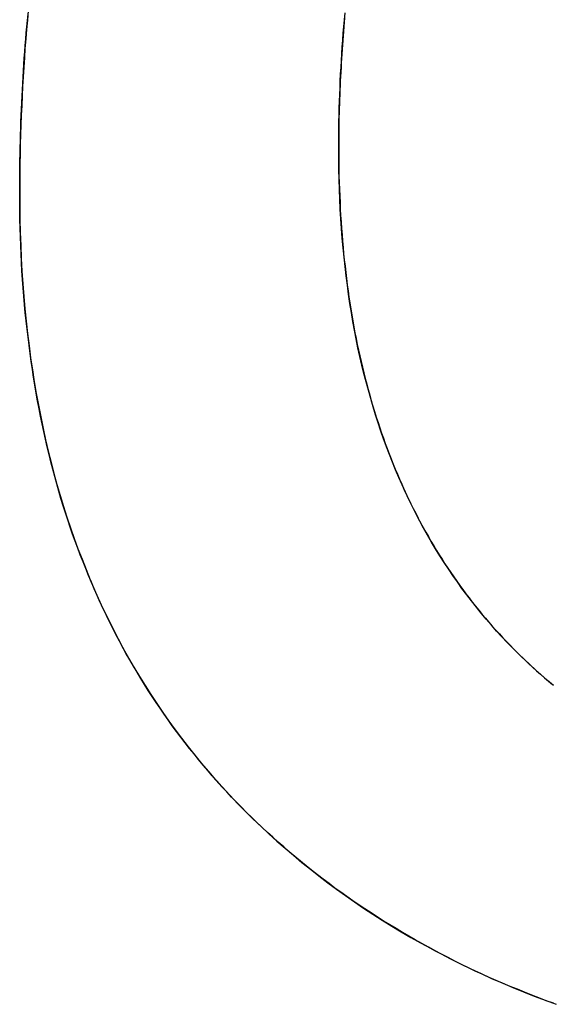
# Model space of a CAD drawing. Extents: x -3.81 to 3.81, y -1.89 to 1.9.
# Tile 6 of 149: x -3.0503 to -3.0134, y 1.3116 to 1.3799. Entities that reach past the tile are written whole.
import ezdxf

# ---------------------------------------------------------------- set-up
doc = ezdxf.new("R2010")
doc.units = 0
doc.layers.get('0').update_dxf_attribs({"linetype": 'CONTINUOUS'})

# ---------------------------------------------------------------- blocks, each defined once
blk = doc.blocks.new('*U1')
for p, q in [((-3.028141, 1.370918, 4.2099), (-3.028141, 1.370918, 4.2098)), ((-3.028141, 1.370918, 4.2099), (-3.028141, 1.370918, 4.2098)), ((-3.050299, 1.367861, 4.2099), (-3.050299, 1.367861, 4.2098)), ((-3.050299, 1.367861, 4.2099), (-3.050299, 1.367861, 4.2098))]:
    blk.add_line(p, q)
for points in [[(-3.0503, 1.36786, 4.2099), (-3.0503, 1.36831, 4.2099), (-3.0503, 1.36877, 4.2099), (-3.05029, 1.36922, 4.2099), (-3.05029, 1.36967, 4.2099), (-3.05028, 1.37012, 4.2099), (-3.05027, 1.37057, 4.2099), (-3.05026, 1.37102, 4.2099), (-3.05025, 1.37147, 4.2099), (-3.05024, 1.37191, 4.2099), (-3.05023, 1.37236, 4.2099), (-3.05021, 1.3728, 4.2099), (-3.05019, 1.37325, 4.2099), (-3.05018, 1.37369, 4.2099), (-3.05016, 1.37414, 4.2099), (-3.05013, 1.37458, 4.2099), (-3.05011, 1.37502, 4.2099), (-3.05009, 1.37546, 4.2099), (-3.05006, 1.3759, 4.2099), (-3.05003, 1.37634, 4.2099), (-3.05001, 1.37678, 4.2099), (-3.04998, 1.37722, 4.2099), (-3.04994, 1.37766, 4.2099), (-3.04991, 1.3781, 4.2099), (-3.04988, 1.37853, 4.2099), (-3.04984, 1.37897, 4.2099), (-3.0498, 1.3794, 4.2099), (-3.04976, 1.37984, 4.2099), (-3.04972, 1.38027, 4.2099)], [(-3.0497, 1.38052, 4.2098), (-3.04976, 1.37987, 4.2098), (-3.04982, 1.37922, 4.2098), (-3.04987, 1.37856, 4.2098), (-3.04993, 1.3779, 4.2098), (-3.04997, 1.37725, 4.2098), (-3.05002, 1.37659, 4.2098), (-3.05006, 1.37593, 4.2098), (-3.0501, 1.37526, 4.2098), (-3.05013, 1.3746, 4.2098), (-3.05016, 1.37393, 4.2098), (-3.05019, 1.37326, 4.2098), (-3.05022, 1.37259, 4.2098), (-3.05024, 1.37192, 4.2098), (-3.05026, 1.37125, 4.2098), (-3.05027, 1.37058, 4.2098), (-3.05028, 1.3699, 4.2098), (-3.05029, 1.36922, 4.2098), (-3.0503, 1.36854, 4.2098), (-3.0503, 1.36786, 4.2098)], [(-3.0497, 1.38052, 4.2098), (-3.04976, 1.37987, 4.2098), (-3.04982, 1.37922, 4.2098), (-3.04987, 1.37856, 4.2098), (-3.04993, 1.3779, 4.2098), (-3.04997, 1.37725, 4.2098), (-3.05002, 1.37659, 4.2098), (-3.05006, 1.37593, 4.2098), (-3.0501, 1.37526, 4.2098), (-3.05013, 1.3746, 4.2098), (-3.05016, 1.37393, 4.2098), (-3.05019, 1.37326, 4.2098), (-3.05022, 1.37259, 4.2098), (-3.05024, 1.37192, 4.2098), (-3.05026, 1.37125, 4.2098), (-3.05027, 1.37058, 4.2098), (-3.05028, 1.3699, 4.2098), (-3.05029, 1.36922, 4.2098), (-3.0503, 1.36854, 4.2098), (-3.0503, 1.36786, 4.2098)], [(-3.0503, 1.36786, 4.2099), (-3.0503, 1.36831, 4.2099), (-3.0503, 1.36877, 4.2099), (-3.05029, 1.36922, 4.2099), (-3.05029, 1.36967, 4.2099), (-3.05028, 1.37012, 4.2099), (-3.05027, 1.37057, 4.2099), (-3.05026, 1.37102, 4.2099), (-3.05025, 1.37147, 4.2099), (-3.05024, 1.37191, 4.2099), (-3.05023, 1.37236, 4.2099), (-3.05021, 1.3728, 4.2099), (-3.05019, 1.37325, 4.2099), (-3.05018, 1.37369, 4.2099), (-3.05016, 1.37414, 4.2099), (-3.05013, 1.37458, 4.2099), (-3.05011, 1.37502, 4.2099), (-3.05009, 1.37546, 4.2099), (-3.05006, 1.3759, 4.2099), (-3.05003, 1.37634, 4.2099), (-3.05001, 1.37678, 4.2099), (-3.04998, 1.37722, 4.2099), (-3.04994, 1.37766, 4.2099), (-3.04991, 1.3781, 4.2099), (-3.04988, 1.37853, 4.2099), (-3.04984, 1.37897, 4.2099), (-3.0498, 1.3794, 4.2099), (-3.04976, 1.37984, 4.2099), (-3.04972, 1.38027, 4.2099)], [(-3.02773, 1.38002, 4.2099), (-3.02776, 1.37971, 4.2099), (-3.02778, 1.37939, 4.2099), (-3.02781, 1.37908, 4.2099), (-3.02784, 1.37877, 4.2099), (-3.02786, 1.37845, 4.2099), (-3.02788, 1.37814, 4.2099), (-3.0279, 1.37783, 4.2099), (-3.02793, 1.37751, 4.2099), (-3.02795, 1.3772, 4.2099), (-3.02796, 1.37689, 4.2099), (-3.02798, 1.37657, 4.2099), (-3.028, 1.37626, 4.2099), (-3.02802, 1.37595, 4.2099), (-3.02803, 1.37563, 4.2099), (-3.02804, 1.37532, 4.2099), (-3.02806, 1.375, 4.2099), (-3.02807, 1.37469, 4.2099), (-3.02808, 1.37438, 4.2099), (-3.02809, 1.37406, 4.2099), (-3.0281, 1.37375, 4.2099), (-3.02811, 1.37343, 4.2099), (-3.02812, 1.37312, 4.2099), (-3.02812, 1.3728, 4.2099), (-3.02813, 1.37249, 4.2099), (-3.02813, 1.37218, 4.2099), (-3.02814, 1.37186, 4.2099), (-3.02814, 1.37155, 4.2099), (-3.02814, 1.37123, 4.2099), (-3.02814, 1.37092, 4.2099)], [(-3.02814, 1.37092, 4.2098), (-3.02814, 1.37139, 4.2098), (-3.02814, 1.37186, 4.2098), (-3.02813, 1.37234, 4.2098), (-3.02812, 1.37281, 4.2098), (-3.02811, 1.37328, 4.2098), (-3.0281, 1.37375, 4.2098), (-3.02809, 1.37423, 4.2098), (-3.02807, 1.3747, 4.2098), (-3.02805, 1.37517, 4.2098), (-3.02803, 1.37564, 4.2098), (-3.02801, 1.37612, 4.2098), (-3.02798, 1.37659, 4.2098), (-3.02795, 1.37706, 4.2098), (-3.02792, 1.37753, 4.2098), (-3.02789, 1.378, 4.2098), (-3.02786, 1.37847, 4.2098), (-3.02782, 1.37895, 4.2098), (-3.02778, 1.37942, 4.2098), (-3.02774, 1.37989, 4.2098), (-3.0277, 1.38036, 4.2098)], [(-3.02814, 1.37092, 4.2098), (-3.02814, 1.37139, 4.2098), (-3.02814, 1.37186, 4.2098), (-3.02813, 1.37234, 4.2098), (-3.02812, 1.37281, 4.2098), (-3.02811, 1.37328, 4.2098), (-3.0281, 1.37375, 4.2098), (-3.02809, 1.37423, 4.2098), (-3.02807, 1.3747, 4.2098), (-3.02805, 1.37517, 4.2098), (-3.02803, 1.37564, 4.2098), (-3.02801, 1.37612, 4.2098), (-3.02798, 1.37659, 4.2098), (-3.02795, 1.37706, 4.2098), (-3.02792, 1.37753, 4.2098), (-3.02789, 1.378, 4.2098), (-3.02786, 1.37847, 4.2098), (-3.02782, 1.37895, 4.2098), (-3.02778, 1.37942, 4.2098), (-3.02774, 1.37989, 4.2098), (-3.0277, 1.38036, 4.2098)], [(-3.02773, 1.38002, 4.2099), (-3.02776, 1.37971, 4.2099), (-3.02778, 1.37939, 4.2099), (-3.02781, 1.37908, 4.2099), (-3.02784, 1.37877, 4.2099), (-3.02786, 1.37845, 4.2099), (-3.02788, 1.37814, 4.2099), (-3.0279, 1.37783, 4.2099), (-3.02793, 1.37751, 4.2099), (-3.02795, 1.3772, 4.2099), (-3.02796, 1.37689, 4.2099), (-3.02798, 1.37657, 4.2099), (-3.028, 1.37626, 4.2099), (-3.02802, 1.37595, 4.2099), (-3.02803, 1.37563, 4.2099), (-3.02804, 1.37532, 4.2099), (-3.02806, 1.375, 4.2099), (-3.02807, 1.37469, 4.2099), (-3.02808, 1.37438, 4.2099), (-3.02809, 1.37406, 4.2099), (-3.0281, 1.37375, 4.2099), (-3.02811, 1.37343, 4.2099), (-3.02812, 1.37312, 4.2099), (-3.02812, 1.3728, 4.2099), (-3.02813, 1.37249, 4.2099), (-3.02813, 1.37218, 4.2099), (-3.02814, 1.37186, 4.2099), (-3.02814, 1.37155, 4.2099), (-3.02814, 1.37123, 4.2099), (-3.02814, 1.37092, 4.2099)], [(-3.02814, 1.37092, 4.2099), (-3.02814, 1.37045, 4.2099), (-3.02814, 1.36998, 4.2099), (-3.02813, 1.36951, 4.2099), (-3.02812, 1.36905, 4.2099), (-3.02811, 1.36859, 4.2099), (-3.02809, 1.36813, 4.2099), (-3.02807, 1.36767, 4.2099), (-3.02805, 1.36721, 4.2099), (-3.02803, 1.36676, 4.2099), (-3.02801, 1.36631, 4.2099), (-3.02798, 1.36586, 4.2099), (-3.02795, 1.36541, 4.2099), (-3.02791, 1.36497, 4.2099), (-3.02788, 1.36453, 4.2099), (-3.02784, 1.36409, 4.2099), (-3.0278, 1.36365, 4.2099), (-3.02775, 1.36322, 4.2099), (-3.0277, 1.36278, 4.2099), (-3.02765, 1.36235, 4.2099), (-3.0276, 1.36193, 4.2099), (-3.02755, 1.3615, 4.2099), (-3.02749, 1.36108, 4.2099), (-3.02743, 1.36065, 4.2099), (-3.02736, 1.36024, 4.2099), (-3.0273, 1.35982, 4.2099), (-3.02723, 1.3594, 4.2099), (-3.02716, 1.35899, 4.2099), (-3.02708, 1.35858, 4.2099), (-3.02701, 1.35817, 4.2099), (-3.02693, 1.35777, 4.2099), (-3.02685, 1.35736, 4.2099), (-3.02676, 1.35696, 4.2099), (-3.02667, 1.35656, 4.2099), (-3.02658, 1.35617, 4.2099), (-3.02649, 1.35577, 4.2099), (-3.02639, 1.35538, 4.2099), (-3.0263, 1.35499, 4.2099), (-3.02619, 1.3546, 4.2099), (-3.02609, 1.35422, 4.2099), (-3.02598, 1.35383, 4.2099), (-3.02588, 1.35345, 4.2099), (-3.02576, 1.35307, 4.2099), (-3.02565, 1.3527, 4.2099), (-3.02553, 1.35232, 4.2099), (-3.02541, 1.35195, 4.2099), (-3.02529, 1.35158, 4.2099), (-3.02516, 1.35121, 4.2099), (-3.02504, 1.35085, 4.2099), (-3.02491, 1.35049, 4.2099), (-3.02477, 1.35013, 4.2099), (-3.02464, 1.34977, 4.2099), (-3.0245, 1.34941, 4.2099), (-3.02436, 1.34906, 4.2099), (-3.02421, 1.3487, 4.2099), (-3.02406, 1.34835, 4.2099), (-3.02392, 1.34801, 4.2099), (-3.02376, 1.34766, 4.2099), (-3.02361, 1.34732, 4.2099), (-3.02345, 1.34698, 4.2099), (-3.02329, 1.34664, 4.2099), (-3.02313, 1.3463, 4.2099), (-3.02296, 1.34597, 4.2099), (-3.02279, 1.34564, 4.2099), (-3.02262, 1.34531, 4.2099), (-3.02245, 1.34498, 4.2099), (-3.02227, 1.34466, 4.2099), (-3.02209, 1.34434, 4.2099), (-3.02191, 1.34402, 4.2099), (-3.02173, 1.3437, 4.2099), (-3.02154, 1.34338, 4.2099), (-3.02135, 1.34307, 4.2099), (-3.02116, 1.34276, 4.2099), (-3.02096, 1.34245, 4.2099), (-3.02076, 1.34214, 4.2099), (-3.02056, 1.34184, 4.2099), (-3.02036, 1.34153, 4.2099), (-3.02015, 1.34123, 4.2099), (-3.01994, 1.34094, 4.2099), (-3.01973, 1.34064, 4.2099), (-3.01952, 1.34035, 4.2099), (-3.0193, 1.34006, 4.2099), (-3.01908, 1.33977, 4.2099), (-3.01886, 1.33948, 4.2099), (-3.01863, 1.3392, 4.2099), (-3.01841, 1.33891, 4.2099), (-3.01817, 1.33863, 4.2099), (-3.01794, 1.33836, 4.2099), (-3.01771, 1.33808, 4.2099), (-3.01747, 1.33781, 4.2099), (-3.01723, 1.33754, 4.2099), (-3.01698, 1.33727, 4.2099), (-3.01674, 1.337, 4.2099), (-3.01649, 1.33674, 4.2099), (-3.01623, 1.33648, 4.2099), (-3.01598, 1.33622, 4.2099), (-3.01572, 1.33596, 4.2099), (-3.01546, 1.33571, 4.2099), (-3.0152, 1.33545, 4.2099), (-3.01494, 1.3352, 4.2099), (-3.01467, 1.33496, 4.2099), (-3.0144, 1.33471, 4.2099), (-3.01412, 1.33447, 4.2099), (-3.01385, 1.33423, 4.2099), (-3.01357, 1.334, 4.2099), (-3.01329, 1.33376, 4.2099)], [(-3.01321, 1.3337, 4.2098), (-3.01363, 1.33405, 4.2098), (-3.01405, 1.33441, 4.2098), (-3.01446, 1.33477, 4.2098), (-3.01487, 1.33514, 4.2098), (-3.01526, 1.33551, 4.2098), (-3.01566, 1.3359, 4.2098), (-3.01604, 1.33628, 4.2098), (-3.01643, 1.33667, 4.2098), (-3.0168, 1.33707, 4.2098), (-3.01717, 1.33747, 4.2098), (-3.01753, 1.33788, 4.2098), (-3.01789, 1.33829, 4.2098), (-3.01824, 1.33871, 4.2098), (-3.01858, 1.33913, 4.2098), (-3.01892, 1.33956, 4.2098), (-3.01925, 1.33999, 4.2098), (-3.01958, 1.34043, 4.2098), (-3.0199, 1.34088, 4.2098), (-3.02021, 1.34132, 4.2098), (-3.02052, 1.34178, 4.2098), (-3.02082, 1.34223, 4.2098), (-3.02112, 1.3427, 4.2098), (-3.02141, 1.34317, 4.2098), (-3.02169, 1.34364, 4.2098), (-3.02197, 1.34412, 4.2098), (-3.02224, 1.3446, 4.2098), (-3.02251, 1.34509, 4.2098), (-3.02276, 1.34559, 4.2098), (-3.02302, 1.34608, 4.2098), (-3.02326, 1.34659, 4.2098), (-3.02351, 1.3471, 4.2098), (-3.02374, 1.34761, 4.2098), (-3.02397, 1.34813, 4.2098), (-3.02419, 1.34865, 4.2098), (-3.02441, 1.34918, 4.2098), (-3.02462, 1.34972, 4.2098), (-3.02482, 1.35026, 4.2098), (-3.02502, 1.3508, 4.2098), (-3.02521, 1.35135, 4.2098), (-3.0254, 1.35191, 4.2098), (-3.02558, 1.35247, 4.2098), (-3.02575, 1.35303, 4.2098), (-3.02592, 1.3536, 4.2098), (-3.02608, 1.35418, 4.2098), (-3.02624, 1.35476, 4.2098), (-3.02639, 1.35534, 4.2098), (-3.02653, 1.35593, 4.2098), (-3.02667, 1.35653, 4.2098), (-3.0268, 1.35713, 4.2098), (-3.02692, 1.35774, 4.2098), (-3.02704, 1.35835, 4.2098), (-3.02715, 1.35896, 4.2098), (-3.02726, 1.35958, 4.2098), (-3.02736, 1.36021, 4.2098), (-3.02745, 1.36084, 4.2098), (-3.02754, 1.36148, 4.2098), (-3.02763, 1.36212, 4.2098), (-3.0277, 1.36276, 4.2098), (-3.02777, 1.36342, 4.2098), (-3.02784, 1.36407, 4.2098), (-3.02789, 1.36473, 4.2098), (-3.02795, 1.3654, 4.2098), (-3.02799, 1.36607, 4.2098), (-3.02803, 1.36675, 4.2098), (-3.02806, 1.36743, 4.2098), (-3.02809, 1.36812, 4.2098), (-3.02811, 1.36881, 4.2098), (-3.02813, 1.36951, 4.2098), (-3.02814, 1.37021, 4.2098), (-3.02814, 1.37092, 4.2098)], [(-3.01321, 1.3337, 4.2098), (-3.01363, 1.33405, 4.2098), (-3.01405, 1.33441, 4.2098), (-3.01446, 1.33477, 4.2098), (-3.01487, 1.33514, 4.2098), (-3.01526, 1.33551, 4.2098), (-3.01566, 1.3359, 4.2098), (-3.01604, 1.33628, 4.2098), (-3.01643, 1.33667, 4.2098), (-3.0168, 1.33707, 4.2098), (-3.01717, 1.33747, 4.2098), (-3.01753, 1.33788, 4.2098), (-3.01789, 1.33829, 4.2098), (-3.01824, 1.33871, 4.2098), (-3.01858, 1.33913, 4.2098), (-3.01892, 1.33956, 4.2098), (-3.01925, 1.33999, 4.2098), (-3.01958, 1.34043, 4.2098), (-3.0199, 1.34088, 4.2098), (-3.02021, 1.34132, 4.2098), (-3.02052, 1.34178, 4.2098), (-3.02082, 1.34223, 4.2098), (-3.02112, 1.3427, 4.2098), (-3.02141, 1.34317, 4.2098), (-3.02169, 1.34364, 4.2098), (-3.02197, 1.34412, 4.2098), (-3.02224, 1.3446, 4.2098), (-3.02251, 1.34509, 4.2098), (-3.02276, 1.34559, 4.2098), (-3.02302, 1.34608, 4.2098), (-3.02326, 1.34659, 4.2098), (-3.02351, 1.3471, 4.2098), (-3.02374, 1.34761, 4.2098), (-3.02397, 1.34813, 4.2098), (-3.02419, 1.34865, 4.2098), (-3.02441, 1.34918, 4.2098), (-3.02462, 1.34972, 4.2098), (-3.02482, 1.35026, 4.2098), (-3.02502, 1.3508, 4.2098), (-3.02521, 1.35135, 4.2098), (-3.0254, 1.35191, 4.2098), (-3.02558, 1.35247, 4.2098), (-3.02575, 1.35303, 4.2098), (-3.02592, 1.3536, 4.2098), (-3.02608, 1.35418, 4.2098), (-3.02624, 1.35476, 4.2098), (-3.02639, 1.35534, 4.2098), (-3.02653, 1.35593, 4.2098), (-3.02667, 1.35653, 4.2098), (-3.0268, 1.35713, 4.2098), (-3.02692, 1.35774, 4.2098), (-3.02704, 1.35835, 4.2098), (-3.02715, 1.35896, 4.2098), (-3.02726, 1.35958, 4.2098), (-3.02736, 1.36021, 4.2098), (-3.02745, 1.36084, 4.2098), (-3.02754, 1.36148, 4.2098), (-3.02763, 1.36212, 4.2098), (-3.0277, 1.36276, 4.2098), (-3.02777, 1.36342, 4.2098), (-3.02784, 1.36407, 4.2098), (-3.02789, 1.36473, 4.2098), (-3.02795, 1.3654, 4.2098), (-3.02799, 1.36607, 4.2098), (-3.02803, 1.36675, 4.2098), (-3.02806, 1.36743, 4.2098), (-3.02809, 1.36812, 4.2098), (-3.02811, 1.36881, 4.2098), (-3.02813, 1.36951, 4.2098), (-3.02814, 1.37021, 4.2098), (-3.02814, 1.37092, 4.2098)], [(-3.02814, 1.37092, 4.2099), (-3.02814, 1.37045, 4.2099), (-3.02814, 1.36998, 4.2099), (-3.02813, 1.36951, 4.2099), (-3.02812, 1.36905, 4.2099), (-3.02811, 1.36859, 4.2099), (-3.02809, 1.36813, 4.2099), (-3.02807, 1.36767, 4.2099), (-3.02805, 1.36721, 4.2099), (-3.02803, 1.36676, 4.2099), (-3.02801, 1.36631, 4.2099), (-3.02798, 1.36586, 4.2099), (-3.02795, 1.36541, 4.2099), (-3.02791, 1.36497, 4.2099), (-3.02788, 1.36453, 4.2099), (-3.02784, 1.36409, 4.2099), (-3.0278, 1.36365, 4.2099), (-3.02775, 1.36322, 4.2099), (-3.0277, 1.36278, 4.2099), (-3.02765, 1.36235, 4.2099), (-3.0276, 1.36193, 4.2099), (-3.02755, 1.3615, 4.2099), (-3.02749, 1.36108, 4.2099), (-3.02743, 1.36065, 4.2099), (-3.02736, 1.36024, 4.2099), (-3.0273, 1.35982, 4.2099), (-3.02723, 1.3594, 4.2099), (-3.02716, 1.35899, 4.2099), (-3.02708, 1.35858, 4.2099), (-3.02701, 1.35817, 4.2099), (-3.02693, 1.35777, 4.2099), (-3.02685, 1.35736, 4.2099), (-3.02676, 1.35696, 4.2099), (-3.02667, 1.35656, 4.2099), (-3.02658, 1.35617, 4.2099), (-3.02649, 1.35577, 4.2099), (-3.02639, 1.35538, 4.2099), (-3.0263, 1.35499, 4.2099), (-3.02619, 1.3546, 4.2099), (-3.02609, 1.35422, 4.2099), (-3.02598, 1.35383, 4.2099), (-3.02588, 1.35345, 4.2099), (-3.02576, 1.35307, 4.2099), (-3.02565, 1.3527, 4.2099), (-3.02553, 1.35232, 4.2099), (-3.02541, 1.35195, 4.2099), (-3.02529, 1.35158, 4.2099), (-3.02516, 1.35121, 4.2099), (-3.02504, 1.35085, 4.2099), (-3.02491, 1.35049, 4.2099), (-3.02477, 1.35013, 4.2099), (-3.02464, 1.34977, 4.2099), (-3.0245, 1.34941, 4.2099), (-3.02436, 1.34906, 4.2099), (-3.02421, 1.3487, 4.2099), (-3.02406, 1.34835, 4.2099), (-3.02392, 1.34801, 4.2099), (-3.02376, 1.34766, 4.2099), (-3.02361, 1.34732, 4.2099), (-3.02345, 1.34698, 4.2099), (-3.02329, 1.34664, 4.2099), (-3.02313, 1.3463, 4.2099), (-3.02296, 1.34597, 4.2099), (-3.02279, 1.34564, 4.2099), (-3.02262, 1.34531, 4.2099), (-3.02245, 1.34498, 4.2099), (-3.02227, 1.34466, 4.2099), (-3.02209, 1.34434, 4.2099), (-3.02191, 1.34402, 4.2099), (-3.02173, 1.3437, 4.2099), (-3.02154, 1.34338, 4.2099), (-3.02135, 1.34307, 4.2099), (-3.02116, 1.34276, 4.2099), (-3.02096, 1.34245, 4.2099), (-3.02076, 1.34214, 4.2099), (-3.02056, 1.34184, 4.2099), (-3.02036, 1.34153, 4.2099), (-3.02015, 1.34123, 4.2099), (-3.01994, 1.34094, 4.2099), (-3.01973, 1.34064, 4.2099), (-3.01952, 1.34035, 4.2099), (-3.0193, 1.34006, 4.2099), (-3.01908, 1.33977, 4.2099), (-3.01886, 1.33948, 4.2099), (-3.01863, 1.3392, 4.2099), (-3.01841, 1.33891, 4.2099), (-3.01817, 1.33863, 4.2099), (-3.01794, 1.33836, 4.2099), (-3.01771, 1.33808, 4.2099), (-3.01747, 1.33781, 4.2099), (-3.01723, 1.33754, 4.2099), (-3.01698, 1.33727, 4.2099), (-3.01674, 1.337, 4.2099), (-3.01649, 1.33674, 4.2099), (-3.01623, 1.33648, 4.2099), (-3.01598, 1.33622, 4.2099), (-3.01572, 1.33596, 4.2099), (-3.01546, 1.33571, 4.2099), (-3.0152, 1.33545, 4.2099), (-3.01494, 1.3352, 4.2099), (-3.01467, 1.33496, 4.2099), (-3.0144, 1.33471, 4.2099), (-3.01412, 1.33447, 4.2099), (-3.01385, 1.33423, 4.2099), (-3.01357, 1.334, 4.2099), (-3.01329, 1.33376, 4.2099)], [(-3.01321, 1.31164, 4.2099), (-3.01372, 1.31182, 4.2099), (-3.01423, 1.31201, 4.2099), (-3.01473, 1.31221, 4.2099), (-3.01523, 1.31241, 4.2099), (-3.01573, 1.31261, 4.2099), (-3.01623, 1.31281, 4.2099), (-3.01672, 1.31302, 4.2099), (-3.0172, 1.31323, 4.2099), (-3.01769, 1.31344, 4.2099), (-3.01817, 1.31366, 4.2099), (-3.01865, 1.31388, 4.2099), (-3.01913, 1.31411, 4.2099), (-3.0196, 1.31434, 4.2099), (-3.02007, 1.31457, 4.2099), (-3.02053, 1.31481, 4.2099), (-3.021, 1.31504, 4.2099), (-3.02146, 1.31529, 4.2099), (-3.02191, 1.31553, 4.2099), (-3.02237, 1.31578, 4.2099), (-3.02282, 1.31604, 4.2099), (-3.02327, 1.31629, 4.2099), (-3.02371, 1.31655, 4.2099), (-3.02415, 1.31682, 4.2099), (-3.02459, 1.31708, 4.2099), (-3.02503, 1.31735, 4.2099), (-3.02546, 1.31763, 4.2099), (-3.02589, 1.31791, 4.2099), (-3.02632, 1.31819, 4.2099), (-3.02674, 1.31847, 4.2099), (-3.02716, 1.31876, 4.2099), (-3.02758, 1.31905, 4.2099), (-3.02799, 1.31935, 4.2099), (-3.0284, 1.31964, 4.2099), (-3.02881, 1.31995, 4.2099), (-3.02921, 1.32025, 4.2099), (-3.02962, 1.32056, 4.2099), (-3.03002, 1.32087, 4.2099), (-3.03041, 1.32119, 4.2099), (-3.0308, 1.32151, 4.2099), (-3.03119, 1.32183, 4.2099), (-3.03158, 1.32216, 4.2099), (-3.03196, 1.32249, 4.2099), (-3.03234, 1.32282, 4.2099), (-3.03272, 1.32316, 4.2099), (-3.03309, 1.3235, 4.2099), (-3.03346, 1.32384, 4.2099), (-3.03382, 1.32418, 4.2099), (-3.03418, 1.32453, 4.2099), (-3.03454, 1.32488, 4.2099), (-3.03489, 1.32524, 4.2099), (-3.03524, 1.32559, 4.2099), (-3.03558, 1.32595, 4.2099), (-3.03592, 1.32632, 4.2099), (-3.03626, 1.32668, 4.2099), (-3.03659, 1.32705, 4.2099), (-3.03692, 1.32742, 4.2099), (-3.03724, 1.3278, 4.2099), (-3.03756, 1.32817, 4.2099), (-3.03788, 1.32855, 4.2099), (-3.03819, 1.32894, 4.2099), (-3.0385, 1.32932, 4.2099), (-3.03881, 1.32971, 4.2099), (-3.03911, 1.3301, 4.2099), (-3.0394, 1.3305, 4.2099), (-3.0397, 1.3309, 4.2099), (-3.03998, 1.3313, 4.2099), (-3.04027, 1.3317, 4.2099), (-3.04055, 1.33211, 4.2099), (-3.04083, 1.33252, 4.2099), (-3.0411, 1.33293, 4.2099), (-3.04137, 1.33334, 4.2099), (-3.04163, 1.33376, 4.2099), (-3.04189, 1.33418, 4.2099), (-3.04215, 1.33461, 4.2099), (-3.0424, 1.33504, 4.2099), (-3.04265, 1.33547, 4.2099), (-3.0429, 1.3359, 4.2099), (-3.04314, 1.33634, 4.2099), (-3.04337, 1.33677, 4.2099), (-3.04361, 1.33722, 4.2099), (-3.04383, 1.33766, 4.2099), (-3.04406, 1.33811, 4.2099), (-3.04428, 1.33856, 4.2099), (-3.0445, 1.33901, 4.2099), (-3.04471, 1.33947, 4.2099), (-3.04492, 1.33993, 4.2099), (-3.04512, 1.34039, 4.2099), (-3.04532, 1.34086, 4.2099), (-3.04552, 1.34132, 4.2099), (-3.04571, 1.3418, 4.2099), (-3.0459, 1.34227, 4.2099), (-3.04609, 1.34275, 4.2099), (-3.04627, 1.34323, 4.2099), (-3.04645, 1.34371, 4.2099), (-3.04662, 1.3442, 4.2099), (-3.04679, 1.34468, 4.2099), (-3.04695, 1.34518, 4.2099), (-3.04712, 1.34567, 4.2099), (-3.04727, 1.34617, 4.2099), (-3.04743, 1.34667, 4.2099), (-3.04758, 1.34717, 4.2099), (-3.04772, 1.34768, 4.2099), (-3.04786, 1.34819, 4.2099), (-3.048, 1.3487, 4.2099), (-3.04813, 1.34922, 4.2099), (-3.04826, 1.34973, 4.2099), (-3.04839, 1.35025, 4.2099), (-3.04851, 1.35078, 4.2099), (-3.04863, 1.35131, 4.2099), (-3.04874, 1.35184, 4.2099), (-3.04885, 1.35237, 4.2099), (-3.04895, 1.3529, 4.2099), (-3.04906, 1.35344, 4.2099), (-3.04915, 1.35398, 4.2099), (-3.04925, 1.35453, 4.2099), (-3.04934, 1.35508, 4.2099), (-3.04942, 1.35563, 4.2099), (-3.0495, 1.35618, 4.2099), (-3.04958, 1.35674, 4.2099), (-3.04965, 1.3573, 4.2099), (-3.04972, 1.35786, 4.2099), (-3.04979, 1.35842, 4.2099), (-3.04985, 1.35899, 4.2099), (-3.04991, 1.35956, 4.2099), (-3.04996, 1.36013, 4.2099), (-3.05001, 1.36071, 4.2099), (-3.05006, 1.36129, 4.2099), (-3.0501, 1.36187, 4.2099), (-3.05014, 1.36246, 4.2099), (-3.05017, 1.36305, 4.2099), (-3.0502, 1.36364, 4.2099), (-3.05023, 1.36423, 4.2099), (-3.05025, 1.36483, 4.2099), (-3.05027, 1.36543, 4.2099), (-3.05028, 1.36603, 4.2099), (-3.05029, 1.36664, 4.2099), (-3.0503, 1.36725, 4.2099), (-3.0503, 1.36786, 4.2099)], [(-3.0503, 1.36786, 4.2098), (-3.05029, 1.36694, 4.2098), (-3.05028, 1.36603, 4.2098), (-3.05026, 1.36512, 4.2098), (-3.05023, 1.36422, 4.2098), (-3.05019, 1.36333, 4.2098), (-3.05014, 1.36245, 4.2098), (-3.05008, 1.36157, 4.2098), (-3.05001, 1.36069, 4.2098), (-3.04993, 1.35983, 4.2098), (-3.04985, 1.35897, 4.2098), (-3.04975, 1.35811, 4.2098), (-3.04965, 1.35727, 4.2098), (-3.04954, 1.35643, 4.2098), (-3.04942, 1.3556, 4.2098), (-3.04929, 1.35477, 4.2098), (-3.04915, 1.35395, 4.2098), (-3.049, 1.35314, 4.2098), (-3.04884, 1.35233, 4.2098), (-3.04867, 1.35153, 4.2098), (-3.0485, 1.35074, 4.2098), (-3.04831, 1.34995, 4.2098), (-3.04812, 1.34917, 4.2098), (-3.04792, 1.3484, 4.2098), (-3.04771, 1.34763, 4.2098), (-3.04749, 1.34687, 4.2098), (-3.04726, 1.34612, 4.2098), (-3.04702, 1.34537, 4.2098), (-3.04677, 1.34463, 4.2098), (-3.04651, 1.3439, 4.2098), (-3.04625, 1.34317, 4.2098), (-3.04597, 1.34245, 4.2098), (-3.04569, 1.34174, 4.2098), (-3.0454, 1.34103, 4.2098), (-3.0451, 1.34033, 4.2098), (-3.04479, 1.33964, 4.2098), (-3.04447, 1.33895, 4.2098), (-3.04414, 1.33827, 4.2098), (-3.0438, 1.33759, 4.2098), (-3.04345, 1.33693, 4.2098), (-3.0431, 1.33627, 4.2098), (-3.04273, 1.33561, 4.2098), (-3.04236, 1.33497, 4.2098), (-3.04198, 1.33432, 4.2098), (-3.04159, 1.33369, 4.2098), (-3.04119, 1.33306, 4.2098), (-3.04078, 1.33244, 4.2098), (-3.04036, 1.33183, 4.2098), (-3.03993, 1.33122, 4.2098), (-3.03949, 1.33062, 4.2098), (-3.03905, 1.33003, 4.2098), (-3.03859, 1.32944, 4.2098), (-3.03813, 1.32886, 4.2098), (-3.03766, 1.32828, 4.2098), (-3.03718, 1.32772, 4.2098), (-3.03669, 1.32715, 4.2098), (-3.03619, 1.3266, 4.2098), (-3.03568, 1.32605, 4.2098), (-3.03516, 1.32551, 4.2098), (-3.03463, 1.32498, 4.2098), (-3.0341, 1.32445, 4.2098), (-3.03355, 1.32393, 4.2098), (-3.033, 1.32341, 4.2098), (-3.03244, 1.3229, 4.2098), (-3.03187, 1.3224, 4.2098), (-3.03129, 1.32191, 4.2098), (-3.0307, 1.32142, 4.2098), (-3.03011, 1.32095, 4.2098), (-3.02951, 1.32048, 4.2098), (-3.0289, 1.32001, 4.2098), (-3.02829, 1.31956, 4.2098), (-3.02767, 1.31911, 4.2098), (-3.02704, 1.31868, 4.2098), (-3.02641, 1.31825, 4.2098), (-3.02577, 1.31782, 4.2098), (-3.02512, 1.31741, 4.2098), (-3.02446, 1.317, 4.2098), (-3.0238, 1.3166, 4.2098), (-3.02313, 1.31621, 4.2098), (-3.02245, 1.31583, 4.2098), (-3.02177, 1.31546, 4.2098), (-3.02108, 1.31509, 4.2098), (-3.02038, 1.31473, 4.2098), (-3.01968, 1.31438, 4.2098), (-3.01897, 1.31403, 4.2098), (-3.01825, 1.3137, 4.2098), (-3.01753, 1.31337, 4.2098), (-3.01679, 1.31305, 4.2098), (-3.01605, 1.31274, 4.2098), (-3.01531, 1.31244, 4.2098), (-3.01456, 1.31214, 4.2098), (-3.0138, 1.31185, 4.2098), (-3.01303, 1.31157, 4.2098)], [(-3.0503, 1.36786, 4.2098), (-3.05029, 1.36694, 4.2098), (-3.05028, 1.36603, 4.2098), (-3.05026, 1.36512, 4.2098), (-3.05023, 1.36422, 4.2098), (-3.05019, 1.36333, 4.2098), (-3.05014, 1.36245, 4.2098), (-3.05008, 1.36157, 4.2098), (-3.05001, 1.36069, 4.2098), (-3.04993, 1.35983, 4.2098), (-3.04985, 1.35897, 4.2098), (-3.04975, 1.35811, 4.2098), (-3.04965, 1.35727, 4.2098), (-3.04954, 1.35643, 4.2098), (-3.04942, 1.3556, 4.2098), (-3.04929, 1.35477, 4.2098), (-3.04915, 1.35395, 4.2098), (-3.049, 1.35314, 4.2098), (-3.04884, 1.35233, 4.2098), (-3.04867, 1.35153, 4.2098), (-3.0485, 1.35074, 4.2098), (-3.04831, 1.34995, 4.2098), (-3.04812, 1.34917, 4.2098), (-3.04792, 1.3484, 4.2098), (-3.04771, 1.34763, 4.2098), (-3.04749, 1.34687, 4.2098), (-3.04726, 1.34612, 4.2098), (-3.04702, 1.34537, 4.2098), (-3.04677, 1.34463, 4.2098), (-3.04651, 1.3439, 4.2098), (-3.04625, 1.34317, 4.2098), (-3.04597, 1.34245, 4.2098), (-3.04569, 1.34174, 4.2098), (-3.0454, 1.34103, 4.2098), (-3.0451, 1.34033, 4.2098), (-3.04479, 1.33964, 4.2098), (-3.04447, 1.33895, 4.2098), (-3.04414, 1.33827, 4.2098), (-3.0438, 1.33759, 4.2098), (-3.04345, 1.33693, 4.2098), (-3.0431, 1.33627, 4.2098), (-3.04273, 1.33561, 4.2098), (-3.04236, 1.33497, 4.2098), (-3.04198, 1.33432, 4.2098), (-3.04159, 1.33369, 4.2098), (-3.04119, 1.33306, 4.2098), (-3.04078, 1.33244, 4.2098), (-3.04036, 1.33183, 4.2098), (-3.03993, 1.33122, 4.2098), (-3.03949, 1.33062, 4.2098), (-3.03905, 1.33003, 4.2098), (-3.03859, 1.32944, 4.2098), (-3.03813, 1.32886, 4.2098), (-3.03766, 1.32828, 4.2098), (-3.03718, 1.32772, 4.2098), (-3.03669, 1.32715, 4.2098), (-3.03619, 1.3266, 4.2098), (-3.03568, 1.32605, 4.2098), (-3.03516, 1.32551, 4.2098), (-3.03463, 1.32498, 4.2098), (-3.0341, 1.32445, 4.2098), (-3.03355, 1.32393, 4.2098), (-3.033, 1.32341, 4.2098), (-3.03244, 1.3229, 4.2098), (-3.03187, 1.3224, 4.2098), (-3.03129, 1.32191, 4.2098), (-3.0307, 1.32142, 4.2098), (-3.03011, 1.32095, 4.2098), (-3.02951, 1.32048, 4.2098), (-3.0289, 1.32001, 4.2098), (-3.02829, 1.31956, 4.2098), (-3.02767, 1.31911, 4.2098), (-3.02704, 1.31868, 4.2098), (-3.02641, 1.31825, 4.2098), (-3.02577, 1.31782, 4.2098), (-3.02512, 1.31741, 4.2098), (-3.02446, 1.317, 4.2098), (-3.0238, 1.3166, 4.2098), (-3.02313, 1.31621, 4.2098), (-3.02245, 1.31583, 4.2098), (-3.02177, 1.31546, 4.2098), (-3.02108, 1.31509, 4.2098), (-3.02038, 1.31473, 4.2098), (-3.01968, 1.31438, 4.2098), (-3.01897, 1.31403, 4.2098), (-3.01825, 1.3137, 4.2098), (-3.01753, 1.31337, 4.2098), (-3.01679, 1.31305, 4.2098), (-3.01605, 1.31274, 4.2098), (-3.01531, 1.31244, 4.2098), (-3.01456, 1.31214, 4.2098), (-3.0138, 1.31185, 4.2098), (-3.01303, 1.31157, 4.2098)], [(-3.01321, 1.31164, 4.2099), (-3.01372, 1.31182, 4.2099), (-3.01423, 1.31201, 4.2099), (-3.01473, 1.31221, 4.2099), (-3.01523, 1.31241, 4.2099), (-3.01573, 1.31261, 4.2099), (-3.01623, 1.31281, 4.2099), (-3.01672, 1.31302, 4.2099), (-3.0172, 1.31323, 4.2099), (-3.01769, 1.31344, 4.2099), (-3.01817, 1.31366, 4.2099), (-3.01865, 1.31388, 4.2099), (-3.01913, 1.31411, 4.2099), (-3.0196, 1.31434, 4.2099), (-3.02007, 1.31457, 4.2099), (-3.02053, 1.31481, 4.2099), (-3.021, 1.31504, 4.2099), (-3.02146, 1.31529, 4.2099), (-3.02191, 1.31553, 4.2099), (-3.02237, 1.31578, 4.2099), (-3.02282, 1.31604, 4.2099), (-3.02327, 1.31629, 4.2099), (-3.02371, 1.31655, 4.2099), (-3.02415, 1.31682, 4.2099), (-3.02459, 1.31708, 4.2099), (-3.02503, 1.31735, 4.2099), (-3.02546, 1.31763, 4.2099), (-3.02589, 1.31791, 4.2099), (-3.02632, 1.31819, 4.2099), (-3.02674, 1.31847, 4.2099), (-3.02716, 1.31876, 4.2099), (-3.02758, 1.31905, 4.2099), (-3.02799, 1.31935, 4.2099), (-3.0284, 1.31964, 4.2099), (-3.02881, 1.31995, 4.2099), (-3.02921, 1.32025, 4.2099), (-3.02962, 1.32056, 4.2099), (-3.03002, 1.32087, 4.2099), (-3.03041, 1.32119, 4.2099), (-3.0308, 1.32151, 4.2099), (-3.03119, 1.32183, 4.2099), (-3.03158, 1.32216, 4.2099), (-3.03196, 1.32249, 4.2099), (-3.03234, 1.32282, 4.2099), (-3.03272, 1.32316, 4.2099), (-3.03309, 1.3235, 4.2099), (-3.03346, 1.32384, 4.2099), (-3.03382, 1.32418, 4.2099), (-3.03418, 1.32453, 4.2099), (-3.03454, 1.32488, 4.2099), (-3.03489, 1.32524, 4.2099), (-3.03524, 1.32559, 4.2099), (-3.03558, 1.32595, 4.2099), (-3.03592, 1.32632, 4.2099), (-3.03626, 1.32668, 4.2099), (-3.03659, 1.32705, 4.2099), (-3.03692, 1.32742, 4.2099), (-3.03724, 1.3278, 4.2099), (-3.03756, 1.32817, 4.2099), (-3.03788, 1.32855, 4.2099), (-3.03819, 1.32894, 4.2099), (-3.0385, 1.32932, 4.2099), (-3.03881, 1.32971, 4.2099), (-3.03911, 1.3301, 4.2099), (-3.0394, 1.3305, 4.2099), (-3.0397, 1.3309, 4.2099), (-3.03998, 1.3313, 4.2099), (-3.04027, 1.3317, 4.2099), (-3.04055, 1.33211, 4.2099), (-3.04083, 1.33252, 4.2099), (-3.0411, 1.33293, 4.2099), (-3.04137, 1.33334, 4.2099), (-3.04163, 1.33376, 4.2099), (-3.04189, 1.33418, 4.2099), (-3.04215, 1.33461, 4.2099), (-3.0424, 1.33504, 4.2099), (-3.04265, 1.33547, 4.2099), (-3.0429, 1.3359, 4.2099), (-3.04314, 1.33634, 4.2099), (-3.04337, 1.33677, 4.2099), (-3.04361, 1.33722, 4.2099), (-3.04383, 1.33766, 4.2099), (-3.04406, 1.33811, 4.2099), (-3.04428, 1.33856, 4.2099), (-3.0445, 1.33901, 4.2099), (-3.04471, 1.33947, 4.2099), (-3.04492, 1.33993, 4.2099), (-3.04512, 1.34039, 4.2099), (-3.04532, 1.34086, 4.2099), (-3.04552, 1.34132, 4.2099), (-3.04571, 1.3418, 4.2099), (-3.0459, 1.34227, 4.2099), (-3.04609, 1.34275, 4.2099), (-3.04627, 1.34323, 4.2099), (-3.04645, 1.34371, 4.2099), (-3.04662, 1.3442, 4.2099), (-3.04679, 1.34468, 4.2099), (-3.04695, 1.34518, 4.2099), (-3.04712, 1.34567, 4.2099), (-3.04727, 1.34617, 4.2099), (-3.04743, 1.34667, 4.2099), (-3.04758, 1.34717, 4.2099), (-3.04772, 1.34768, 4.2099), (-3.04786, 1.34819, 4.2099), (-3.048, 1.3487, 4.2099), (-3.04813, 1.34922, 4.2099), (-3.04826, 1.34973, 4.2099), (-3.04839, 1.35025, 4.2099), (-3.04851, 1.35078, 4.2099), (-3.04863, 1.35131, 4.2099), (-3.04874, 1.35184, 4.2099), (-3.04885, 1.35237, 4.2099), (-3.04895, 1.3529, 4.2099), (-3.04906, 1.35344, 4.2099), (-3.04915, 1.35398, 4.2099), (-3.04925, 1.35453, 4.2099), (-3.04934, 1.35508, 4.2099), (-3.04942, 1.35563, 4.2099), (-3.0495, 1.35618, 4.2099), (-3.04958, 1.35674, 4.2099), (-3.04965, 1.3573, 4.2099), (-3.04972, 1.35786, 4.2099), (-3.04979, 1.35842, 4.2099), (-3.04985, 1.35899, 4.2099), (-3.04991, 1.35956, 4.2099), (-3.04996, 1.36013, 4.2099), (-3.05001, 1.36071, 4.2099), (-3.05006, 1.36129, 4.2099), (-3.0501, 1.36187, 4.2099), (-3.05014, 1.36246, 4.2099), (-3.05017, 1.36305, 4.2099), (-3.0502, 1.36364, 4.2099), (-3.05023, 1.36423, 4.2099), (-3.05025, 1.36483, 4.2099), (-3.05027, 1.36543, 4.2099), (-3.05028, 1.36603, 4.2099), (-3.05029, 1.36664, 4.2099), (-3.0503, 1.36725, 4.2099), (-3.0503, 1.36786, 4.2099)]]:
    blk.add_polyline3d(points)

msp = doc.modelspace()

# ---------------------------------------------------------------- block references
msp.add_blockref('*U1', (0, 0))

doc.saveas('drawing.dxf')
